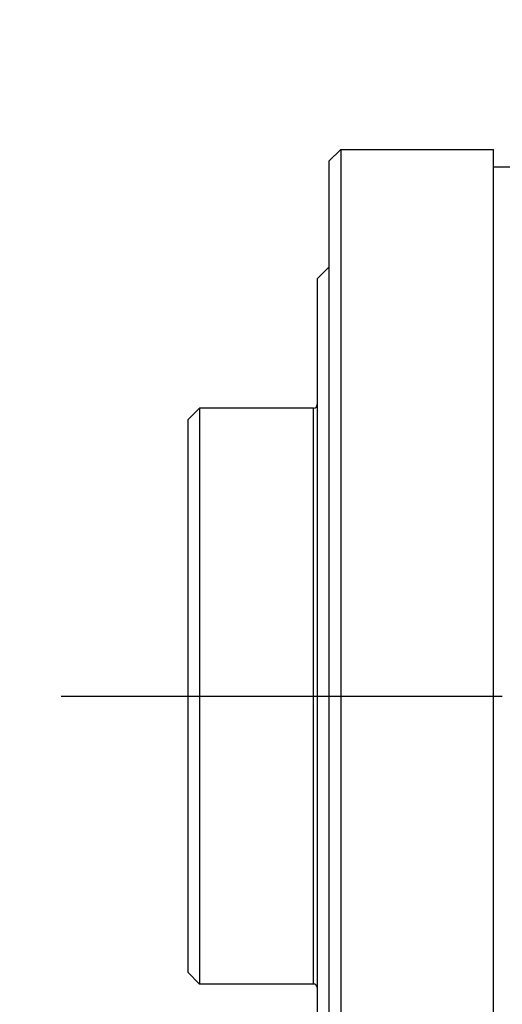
# Model space of a CAD drawing. Header units: millimetres. Extents: x 7426 to 8300, y 123 to 421.
# Tile 161 of 197: x 8099.16 to 8101.21, y 343.05 to 347.24. Entities that reach past the tile are written whole.
import ezdxf

# ---------------------------------------------------------------- set-up
doc = ezdxf.new("R2010")
doc.units = ezdxf.units.MM
doc.linetypes.add('CENTER', pattern=[0.6, 0.375, -0.075, 0.075, -0.075])
for name, color, linetype in [('中心线', 7, 'CENTER'), ('外形图', 7, 'Continuous'), ('尺寸标注', 7, 'Continuous')]:
    doc.layers.add(name, color=color, linetype=linetype)
doc.styles.add('微软雅黑', font='msyh.ttc')
doc.dimstyles.new('尺寸标注_1_20比例', dxfattribs={"dimtxt": 1.5, "dimasz": 1.25, "dimexe": 0.5, "dimexo": 0.4, "dimgap": 0.5, "dimtad": 1, "dimdec": 1, "dimlfac": 20, "dimdsep": 46, "dimtxsty": '微软雅黑', "dimcen": 0.09, "dimadec": 0, "dimazin": 0, "dimtp": 0.01, "dimtm": 0.01, "dimtfac": 1, "dimtdec": 1, "dimtofl": 0, "dimtmove": 0, "dimatfit": 3, "dimfxl": 1, "dimtolj": 1, "dimarcsym": 0})

# ---------------------------------------------------------------- blocks, each defined once
blk = doc.blocks.new('*D1279')
at = {"layer": 'Defpoints', "color": 0}
for p in [(8163.1407, 403.1778), (8093.7172, 293.7489), (8143.3418, 293.7489)]:
    blk.add_point(p, dxfattribs=at)
at = {"layer": '尺寸标注', "color": 0, "lineweight": -2}
for p, q in [((8162.7407, 403.1778), (8093.2172, 403.1778)), ((8093.7172, 401.9278), (8093.7172, 294.9989)), ((8142.9418, 293.7489), (8093.2172, 293.7489))]:
    blk.add_line(p, q, dxfattribs=at)
at = {"layer": '尺寸标注', "color": 0}
for points in [[(8093.9255, 401.9278), (8093.5088, 401.9278), (8093.7172, 403.1778)], [(8093.5088, 294.9989), (8093.9255, 294.9989), (8093.7172, 293.7489)]]:
    blk.add_solid(points, dxfattribs=at)
at = {"layer": '尺寸标注', "color": 0, "insert": (8092.4381, 348.4634), "char_height": 1.5, "attachment_point": 5, "rotation": 90, "style": '微软雅黑'}
blk.add_mtext('\\A1;2188.6', dxfattribs=at)

msp = doc.modelspace()

# ---------------------------------------------------------------- linework, layer by layer
at = {"layer": '中心线', "linetype": 'CENTER', "ltscale": 5}
msp.add_line((8099.3376, 344.3629), (8108.8529, 344.3629), dxfattribs=at)
at = {"layer": '外形图', "color": 7, "linetype": 'Continuous'}
for p, q in [((8100.5258, 346.6879), (8100.4758, 346.6379)), ((8100.5258, 346.6879), (8100.5258, 344.3629)), ((8100.5258, 346.6879), (8101.1758, 346.6879)), ((8101.1758, 346.6129), (8101.1758, 346.6879)), ((8100.4758, 346.6379), (8100.4758, 344.3629)), ((8101.1758, 344.3629), (8101.1758, 346.6129)), ((8101.5758, 346.6129), (8101.1758, 346.6129)), ((8100.4258, 346.1379), (8100.4758, 346.1879)), ((8100.4258, 346.1379), (8100.4258, 345.6029)), ((8099.8758, 345.5379), (8099.9258, 345.5879)), ((8099.9258, 345.5879), (8099.9258, 344.3629)), ((8100.4108, 345.5879), (8099.9258, 345.5879)), ((8100.4108, 344.3629), (8100.4108, 345.5878)), ((8100.4258, 345.6029), (8100.4258, 344.3629)), ((8099.8758, 345.5379), (8099.8758, 344.3629)), ((8099.8758, 344.3629), (8099.8758, 343.1879)), ((8099.9258, 344.3629), (8099.9258, 343.1379)), ((8100.4108, 343.1379), (8100.4108, 344.3629)), ((8100.4258, 344.3629), (8100.4258, 343.1229)), ((8100.4758, 344.3629), (8100.4758, 342.5379)), ((8100.5258, 344.3629), (8100.5258, 342.0379)), ((8101.1758, 342.1129), (8101.1758, 344.3629)), ((8099.8758, 343.1879), (8099.9258, 343.1379)), ((8100.4108, 343.1379), (8099.9258, 343.1379)), ((8100.4258, 343.1229), (8100.4258, 342.5879))]:
    msp.add_line(p, q, dxfattribs=at)
for centre, start, end in [((8100.4108, 345.6029), 270, 0), ((8100.4108, 343.1229), 0, 90)]:
    msp.add_arc(centre, 0.015, start, end, dxfattribs=at)

# ---------------------------------------------------------------- dimensions: what is measured, and where the dimension line sits
at = {"layer": '尺寸标注'}
dim = msp.add_linear_dim(base=(8093.7172, 293.7489), p1=(8163.1407, 403.1778), p2=(8143.3418, 293.7489), angle=90, dimstyle='尺寸标注_1_20比例', dxfattribs=at)
dim.commit()
dim.dimension.update_dxf_attribs({"geometry": '*D1279', "text_midpoint": (8092.4381, 348.4634)})

doc.saveas('drawing.dxf')
